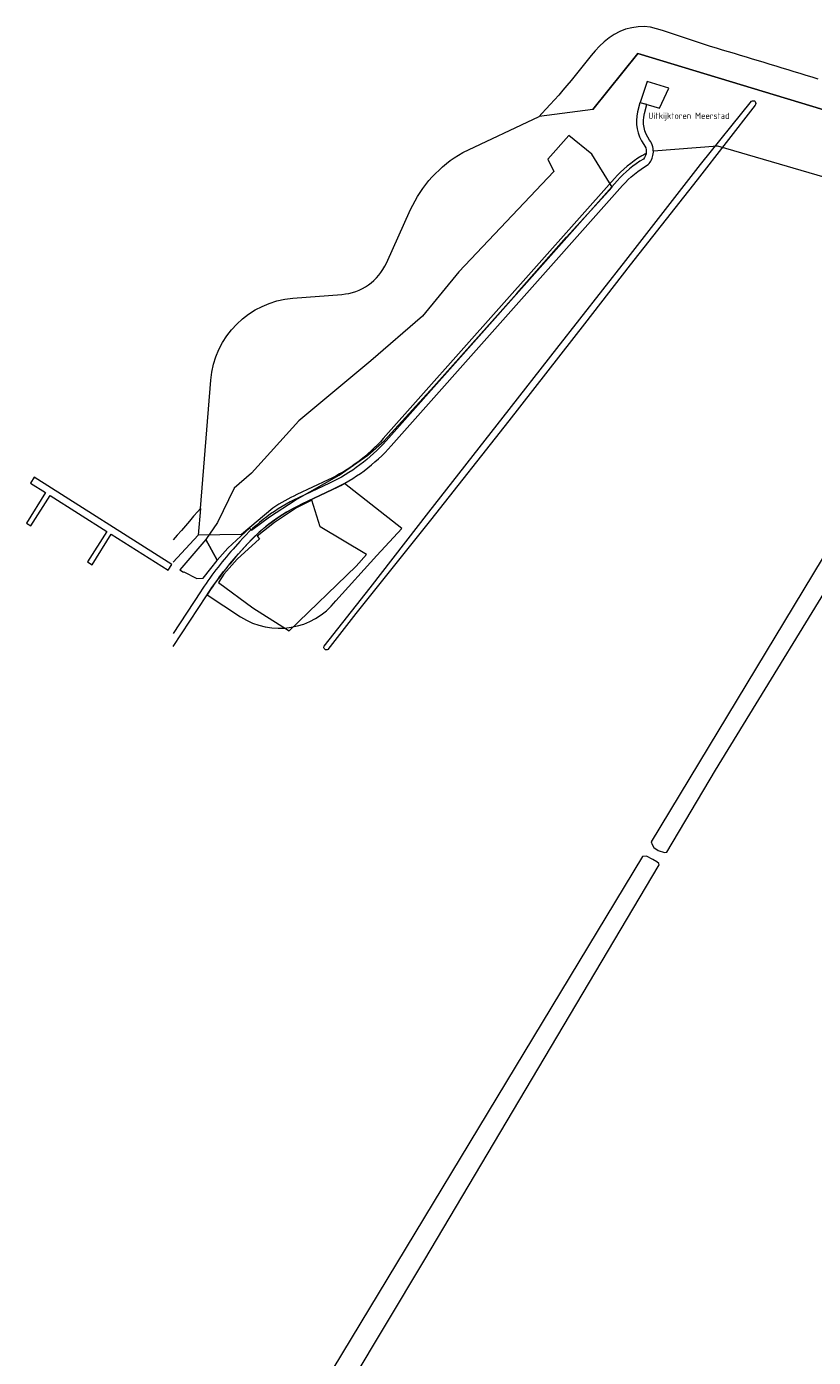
# Model space of a CAD drawing. Header units: metres. Extents: x 239845 to 242720, y 580286 to 584200.
# Tile 19 of 113: x 239889 to 240109, y 582269 to 582641. Entities that reach past the tile are written whole.
import ezdxf

# ---------------------------------------------------------------- set-up
doc = ezdxf.new("R2010")
doc.units = ezdxf.units.M
for name, color, linetype, lineweight in [('B-WE-GR-GROENVOORZIENING-GV', 80, 'Continuous', 18), ('B-WE-KW-KUNSTWERK_STEIGER-GV', 170, 'Continuous', 18), ('B-WE-OG-TERREIN-GV', 7, 'Continuous', 18), ('B-WE-OG-WATER_SLOOT-GV', 120, 'Continuous', 18), ('B-WE-VH-ONVERHARD-GV', 252, 'Continuous', 18)]:
    doc.layers.add(name, color=color, linetype=linetype, lineweight=lineweight)
doc.layers.add('GBKN', color=9, linetype='Continuous', lineweight=0, true_color=0x808080)
doc.layers.add('X-XX-AL-T25-ORIENTATIE', color=9, linetype='Continuous', lineweight=35, true_color=0x808080)
doc.styles.add('NLCS-ISO', font='NLCS-ISO.ttf')

msp = doc.modelspace()

# ---------------------------------------------------------------- linework, layer by layer
at = {"layer": 'B-WE-GR-GROENVOORZIENING-GV', "flags": 128}
msp.add_lwpolyline([(239942.55, 582485.7), (239952.21, 582478.67), (239962.35, 582472.22), (239981.11, 582490.3), (239984.02, 582493.55), (239971.01, 582501.26), (239968.71, 582508.8), (239964.42, 582506.59), (239958.21, 582502.55), (239953.4, 582498.69), (239954.09, 582497.97), (239947.82, 582492.29), (239944.13, 582488.03), (239942.55, 582485.7), (239942.55, 582485.7)], close=True, dxfattribs=at)
at = {"layer": 'B-WE-KW-KUNSTWERK_STEIGER-GV', "flags": 128}
msp.add_lwpolyline([(239929.56, 582490.73), (239891.03, 582515.15), (239890.01, 582513.54), (239894.25, 582510.86), (239888.92, 582502.32), (239890.14, 582501.54), (239895.52, 582510.05), (239911.36, 582500.04), (239905.96, 582491.5), (239907.23, 582490.71), (239912.61, 582499.25), (239928.55, 582489.15), (239929.56, 582490.73), (239929.56, 582490.73)], close=True, dxfattribs=at)
at = {"layer": 'B-WE-OG-TERREIN-GV', "flags": 128}
msp.add_lwpolyline([(239973.17, 582467.04, -0.805756), (239972.14, 582467.94), (239984.97, 582484.28), (240001.42, 582505.43), (240022.17, 582531.92), (240037.22, 582551.15), (240056.47, 582575.72), (240077.4, 582602.62), (240091.66, 582620.32, -0.863843), (240092.68, 582619.14), (240076.47, 582598.26), (240057.77, 582574.58), (240044.97, 582558.07), (240023.77, 582530.9), (240001.86, 582503.18), (239981.03, 582477.03)], format="xyb", close=True, dxfattribs=at)
at = {"layer": 'B-WE-OG-WATER_SLOOT-GV', "flags": 128}
msp.add_lwpolyline([(240063.64, 582413.25), (240063.89, 582412.48), (240064.31, 582411.67), (240065.52, 582410.85), (240067.31, 582410.28), (240067.95, 582410.37), (240081.57, 582433.29), (240122.5, 582500), (240156.43, 582555.79), (240156.99, 582556.62), (240156.88, 582557.05), (240156.3, 582557.62), (240155.03, 582558.28), (240153.14, 582558.9), (240151.87, 582558.78), (240151.43, 582558.5), (240063.64, 582413.25), (240063.64, 582413.25)], close=True, dxfattribs=at)
msp.add_lwpolyline([(239958.8, 582227.24), (240000, 582295.98), (240065.85, 582406.83), (240065.72, 582407.21), (240065.21, 582407.65), (240064.09, 582408.34), (240062.31, 582409.24), (240061.19, 582409.19), (240061.19, 582409.19), (240061.19, 582409.19), (239951.68, 582228)], dxfattribs=at)
at = {"layer": 'B-WE-VH-ONVERHARD-GV', "flags": 128}
for points in [[(240040.59, 582610.67), (240034.74, 582604.08), (240036.38, 582600.63), (240009.85, 582572.61), (239999.64, 582560.2), (239985.17, 582547.67), (239965.1, 582530.91), (239951.85, 582516.35), (239946.99, 582512.12), (239942.28, 582502.5), (239939.08, 582497.76), (239942.22, 582491.95), (239945.22, 582495.33), (239951.29, 582500.92), (239951.79, 582500.35), (239956.86, 582504.12), (239964.01, 582508.79), (239976.35, 582515.74), (239984.34, 582521.31), (239988.96, 582525.37), (240002.85, 582540.52), (240026.02, 582566.51), (240039.96, 582582.29), (240052.66, 582596.21), (240047.01, 582605.45), (240040.59, 582610.67), (240040.59, 582610.67)], [(239939.08, 582497.76), (239931.77, 582489.3), (239932.82, 582488.62), (239932.89, 582488.74), (239936.57, 582486.89), (239938.27, 582486.94), (239940.49, 582489.65), (239942.18, 582491.91), (239942.22, 582491.95), (239939.08, 582497.76), (239939.08, 582497.76)]]:
    msp.add_lwpolyline(points, close=True, dxfattribs=at)
at = {"layer": 'GBKN'}
for points in [[(240110.33, 582626.48), (240108.65, 582626.98), (240106.98, 582627.49), (240105.3, 582628), (240103.62, 582628.51), (240101.95, 582629.03), (240100.27, 582629.54), (240098.6, 582630.05), (240096.92, 582630.56), (240095.25, 582631.06), (240093.58, 582631.57), (240091.91, 582632.07), (240090.23, 582632.57), (240088.56, 582633.07), (240086.89, 582633.58), (240085.22, 582634.08), (240083.54, 582634.59), (240081.87, 582635.11), (240080.2, 582635.62), (240078.53, 582636.15), (240076.86, 582636.68), (240075.18, 582637.22), (240073.51, 582637.77), (240071.84, 582638.33), (240070.16, 582638.89), (240068.49, 582639.47), (240066.81, 582640.05), (240065.13, 582640.56), (240063.42, 582640.94), (240061.69, 582641.14), (240059.93, 582641.1), (240058.17, 582640.84), (240056.45, 582640.38), (240054.8, 582639.73), (240053.26, 582638.92), (240051.82, 582637.97), (240050.46, 582636.88), (240049.19, 582635.69), (240047.97, 582634.41), (240046.8, 582633.07), (240045.66, 582631.68), (240044.55, 582630.27), (240043.44, 582628.84), (240042.33, 582627.43), (240041.2, 582626.04), (240040.06, 582624.68), (240038.9, 582623.33), (240037.74, 582622.01), (240036.56, 582620.7), (240035.38, 582619.4), (240034.19, 582618.12), (240032.99, 582616.85), (240032.24, 582616.05)], [(239937.52, 582506.39), (239936.79, 582505.56), (239935.64, 582504.24), (239934.49, 582502.92), (239933.34, 582501.6), (239932.2, 582500.27), (239931.06, 582498.94), (239929.96, 582497.66)]]:
    msp.add_lwpolyline(points, dxfattribs=at)
at = {"layer": 'GBKN', "flags": 128}
for points in [[(240124.21, 582614.11), (240059.91, 582633.59), (240047.26, 582618), (240047.26, 582618), (240047.26, 582618), (240047.26, 582618), (240047.26, 582618), (240047.26, 582618), (240047.26, 582618), (240047.26, 582618), (240047.26, 582618), (240047.26, 582618), (240047.26, 582618), (240047.26, 582618), (240047.26, 582618), (240032.24, 582616.05)], [(240047.26, 582618), (240059.91, 582633.59), (240124.21, 582614.11)], [(240064.22, 582606.4), (240082.13, 582607.81), (240150.51, 582587.84)], [(239937.52, 582506.39), (239936.91, 582498.96), (239929.96, 582491.47)]]:
    msp.add_lwpolyline(points, dxfattribs=at)
at = {"layer": 'GBKN'}
msp.add_lwpolyline([(240060.52, 582619.88), (240065.94, 582618.38), (240068.51, 582623.9), (240062.45, 582625.76)], close=True, dxfattribs=at)
for points in [[(240064.17, 582605.54, 0.192634), (240063.18, 582609.4, -0.223001), (240061.73, 582616.82), (240062.38, 582619.37), (240060.44, 582619.87), (240059.79, 582617.3, 0.223001), (240061.57, 582608.22, -0.34148), (240061.46, 582604.11)], [(239929.96, 582467.84), (239939.21, 582482.02, -0.037278), (239948.16, 582493.74), (239950.02, 582495.83, -0.101613), (239965.81, 582507.63), (239974.49, 582511.7, 0.101613), (239990.93, 582523.98), (240055.59, 582596.71, -0.080107), (240062.75, 582602.55, 0.158802), (240064.17, 582605.54)], [(240061.46, 582604.11, 0.077444), (240054.1, 582598.04), (239989.44, 582525.31, -0.101613), (239973.64, 582513.51), (239964.96, 582509.44, 0.101613), (239948.52, 582497.16), (239946.67, 582495.07, 0.037278), (239937.54, 582483.12), (239929.96, 582471.5)]]:
    msp.add_lwpolyline(points, format="xyb", dxfattribs=at)
at = {"layer": 'GBKN', "flags": 128}
for points in [[(239937.52, 582506.39), (239940.43, 582542.29, -0.368232), (239963.38, 582565.2), (239977.08, 582566.28, 0.273091), (239989.56, 582575.04), (239996.33, 582589.97, -0.158168), (240010.89, 582605.93), (240032.24, 582616.05)], [(240062.17, 582605.66, 0.010903), (240060.95, 582604.97, 0.077444), (240053.35, 582598.7), (239988.69, 582525.98, -0.101613), (239973.22, 582514.42), (239964.54, 582510.34, 0.037123), (239957.82, 582506.56), (239949.03, 582499.18), (239936.91, 582498.96)]]:
    msp.add_lwpolyline(points, format="xyb", dxfattribs=at)
at = {"layer": 'GBKN'}
msp.add_lwpolyline([(239939.38, 582482.29), (239948.74, 582476.19, 0.388829), (239975.4, 582480.6), (239986.92, 582493.26), (239993.85, 582500.88), (239977.84, 582513.43), (239974.49, 582511.7), (239965.81, 582507.63, 0.097194), (239950.59, 582496.47), (239948.16, 582493.74, 0.03645)], format="xyb", close=True, dxfattribs=at)

# ---------------------------------------------------------------- texts
at = {"layer": 'X-XX-AL-T25-ORIENTATIE', "style": 'NLCS-ISO'}
msp.add_text('Uitkijktoren Meerstad', height=1.75, dxfattribs=at).set_placement((240062.81, 582615.34))

doc.saveas('drawing.dxf')
